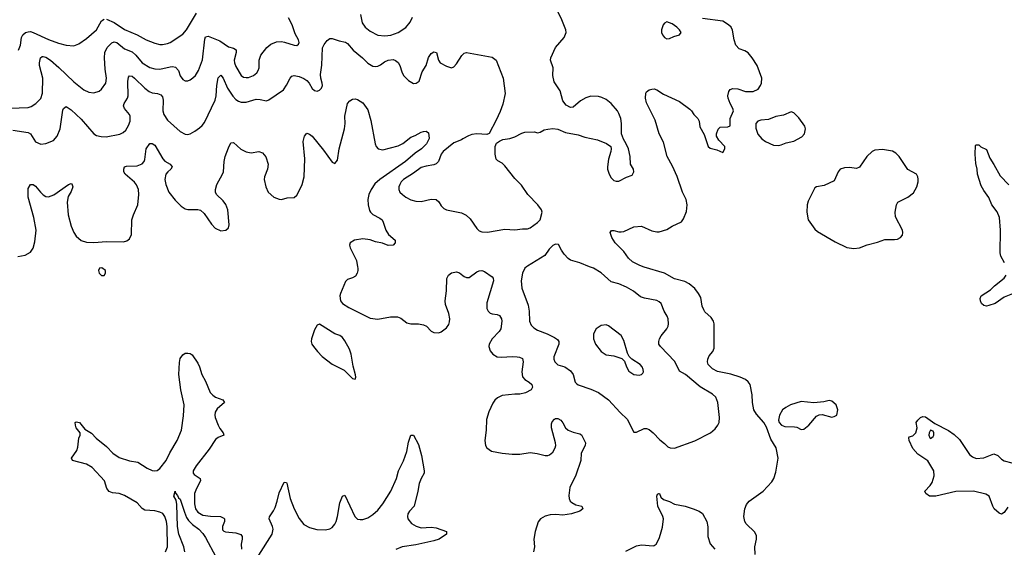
# Model space of a CAD drawing. Header units: inches. Extents: x 1834610 to 2027685, y 642842 to 774116.
# Tile 71 of 256: x 1896504 to 1904271, y 667786 to 671950. Entities that reach past the tile are written whole.
import ezdxf

# ---------------------------------------------------------------- set-up
doc = ezdxf.new("R2010")
doc.units = ezdxf.units.IN
doc.header["$MEASUREMENT"] = 0
for name, color, linetype in [('B8696', 7, 'Continuous'), ('B8697', 7, 'Continuous'), ('B9606', 7, 'Continuous'), ('B9607', 7, 'Continuous')]:
    doc.layers.add(name, color=color, linetype=linetype)

msp = doc.modelspace()

# ---------------------------------------------------------------- linework, layer by layer
at = {"layer": 'B8696', "color": 5, "elevation": 420}
for points in [[(1897152.5, 669992.5), (1897134, 669990), (1897126, 669970), (1897132, 669950), (1897150, 669932), (1897170, 669932), (1897182, 669950), (1897182, 669970)], [(1898870, 669548), (1898850, 669538), (1898830, 669502), (1898806, 669430), (1898803.8, 669410), (1898808.4, 669390), (1898822.4, 669370), (1898852.2, 669330), (1898890, 669292.2), (1898970, 669230.5), (1899063, 669183), (1899130, 669118), (1899150, 669114), (1899155.3, 669130), (1899154, 669146), (1899135.6, 669215.6), (1899118.9, 669310), (1899105.1, 669350), (1899070, 669416.2), (1899050, 669442.9), (1899030, 669458.7), (1898989.2, 669470)]]:
    msp.add_lwpolyline(points, close=True, dxfattribs=at)
at = {"layer": 'B8696', "color": 5}
for points, elevation in [([(1899169.9, 670000), (1899171.6, 669990), (1899170.3, 669969.7), (1899166.4, 669950), (1899152.9, 669927.1), (1899130, 669913.6), (1899090, 669900.9), (1899075.3, 669884.7), (1899034.9, 669790), (1899030.5, 669770), (1899034, 669730), (1899050.8, 669710), (1899099.9, 669679.9), (1899270, 669594.6), (1899330, 669586.7), (1899430, 669603.9), (1899484.4, 669604.4), (1899510, 669593.4), (1899556.9, 669556.9), (1899590, 669548.8), (1899650, 669550.2), (1899690, 669540.9), (1899712.7, 669530), (1899750, 669493), (1899770, 669481.6), (1899810, 669479.3), (1899830, 669486), (1899870, 669517.1), (1899890, 669544.9), (1899895.3, 669564.7), (1899896.8, 669590), (1899890.6, 669630.6), (1899863.1, 669703.1), (1899859.4, 669730), (1899870.8, 669810.8), (1899872.7, 669907.3), (1899885.9, 669934.1), (1899910, 669952.4), (1899950, 669959.5), (1899973.5, 669953.5), (1900000, 669932.4)], 420), ([(1897654.5, 667750), (1897669.8, 667790.2), (1897666.3, 667950), (1897661.8, 667990), (1897649.9, 668030), (1897632.3, 668052.3), (1897610, 668063.8), (1897570, 668073), (1897490, 668079.5), (1897471.4, 668091.4), (1897430, 668137.7), (1897330, 668195), (1897290, 668209.9), (1897235.7, 668215.7), (1897210, 668225.1), (1897192.4, 668250), (1897172.7, 668310), (1897074.8, 668414.8), (1897030, 668441), (1896919.3, 668470), (1896914, 668490), (1896955.8, 668550), (1896963.7, 668576.3), (1896970, 668646), (1896980.9, 668670), (1896981.2, 668690), (1896950, 668729.5), (1896943.6, 668750), (1896942.7, 668770), (1896950, 668777.3), (1896974.8, 668770), (1897017.3, 668717.3), (1897070, 668686.4), (1897107.6, 668647.6), (1897190, 668580.3), (1897239.2, 668530), (1897290, 668494.6), (1897370, 668468.4), (1897437.2, 668457.2), (1897510, 668410.3), (1897550, 668392.9), (1897570, 668389), (1897587.3, 668392.7), (1897610, 668406.7), (1897659.8, 668470), (1897687.7, 668532.3), (1897746.3, 668630), (1897780.7, 668710), (1897797.5, 668822.5), (1897802.4, 668910), (1897776.5, 669030), (1897759.5, 669150), (1897763.7, 669243.7), (1897770, 669275.5), (1897790, 669306.3), (1897810, 669316.9), (1897830, 669317.8), (1897850, 669314.7), (1897865.2, 669305.2), (1897910, 669238), (1897923.1, 669210), (1897940.8, 669150), (1897970, 669097), (1898007.1, 669007.1), (1898026.5, 668986.5), (1898050, 668970.2), (1898107.3, 668950), (1898118.7, 668930), (1898060.6, 668879.4), (1898047.1, 668852.9), (1898044.2, 668830), (1898047.1, 668810), (1898069.6, 668749.6), (1898083.6, 668723.6), (1898110.2, 668690), (1898114, 668670), (1898070, 668651.7), (1898050, 668637.2), (1897998.7, 668561.3), (1897896.8, 668430), (1897873.8, 668390), (1897872.9, 668370), (1897880, 668360), (1897926.7, 668330), (1897930.2, 668310.2), (1897898, 668250), (1897883.8, 668210), (1897882.2, 668130), (1897890, 668090.4), (1897910, 668063.2), (1897950, 668040.1), (1898010, 668030.7), (1898088.7, 668028.7), (1898115, 668015), (1898119, 668010), (1898119.7, 667990), (1898102.7, 667950), (1898104.3, 667924.3), (1898113.9, 667913.9), (1898128.5, 667908.5), (1898210, 667901.1), (1898247.7, 667887.8), (1898259.5, 667870), (1898260.3, 667850), (1898250.4, 667810), (1898254.9, 667770)], 380), ([(1898390, 667723), (1898494.8, 667890), (1898502.4, 667930), (1898498.7, 667950), (1898471.1, 668010), (1898474.3, 668025.7), (1898506.9, 668073.1), (1898519.6, 668100.4), (1898535.9, 668150), (1898550, 668214.9), (1898590, 668301), (1898610, 668298), (1898612.5, 668292.5), (1898637.7, 668170), (1898669, 668089), (1898710, 668014), (1898746, 667966), (1898790, 667941.1), (1898847, 667927), (1898915.4, 667924.6), (1898950, 667930.3), (1898970, 667943.1), (1898990, 667968.5), (1898999.4, 667990), (1899011.2, 668030), (1899030, 668136.3), (1899050, 668190.6), (1899070, 668196.3), (1899148.4, 668028.4), (1899170, 668008.8), (1899190, 668004.4), (1899210, 668006), (1899250, 668018.5), (1899290, 668044.4), (1899330, 668078.5), (1899370, 668127.8), (1899433.1, 668230), (1899476, 668330), (1899491.6, 668390), (1899530.6, 668469.4), (1899558.2, 668541.8), (1899570, 668616), (1899590, 668671), (1899610, 668671.3), (1899650, 668596), (1899674.9, 668510), (1899695.8, 668390), (1899694, 668370), (1899670.1, 668329.9), (1899654.2, 668290), (1899645.3, 668230), (1899615.6, 668110), (1899578.6, 668070), (1899566.3, 668050), (1899563, 668030), (1899566.8, 668010), (1899594.7, 667974.7), (1899631.8, 667951.8), (1899670, 667940.5), (1899750, 667944.4), (1899790, 667939.4), (1899870.7, 667910), (1899870.7, 667890), (1899812.7, 667850), (1899770, 667836.5), (1899630, 667805.3), (1899520.5, 667790), (1899471.9, 667768.1)], 380), ([(1897806.7, 667750), (1897798.4, 667790), (1897760.5, 667890), (1897748.9, 667950), (1897743.6, 668123.6), (1897737.7, 668157.7), (1897721.2, 668190), (1897729.2, 668230), (1897733.7, 668213.7), (1897750, 668196), (1897756.7, 668176.7), (1897770, 668165.5), (1897803.1, 668063.1), (1897821.1, 668021.1), (1897836.8, 667996.8), (1897866.1, 667966.1), (1897917.4, 667930), (1897950, 667896), (1897970, 667864.2), (1898052.2, 667710)], 360)]:
    msp.add_lwpolyline(points, dxfattribs=dict(at, elevation=elevation))
at = {"layer": 'B8697', "color": 5}
for points, elevation in [([(1897190, 671953.5), (1897250, 671926.8), (1897330, 671871.9), (1897430, 671831.2), (1897500.5, 671790), (1897570, 671764.4), (1897610, 671754.3), (1897630, 671754), (1897670, 671761.5), (1897690, 671770.3), (1897790, 671835.3), (1897819.3, 671870), (1897897.9, 672002.1)], 480), ([(1899193.1, 671990), (1899206.1, 671926.1), (1899230, 671892), (1899270, 671859.6), (1899330, 671828.1), (1899383.4, 671823.4), (1899430.6, 671829.4), (1899490.7, 671849.3), (1899551.5, 671888.5), (1899584, 671930), (1899601.5, 671970)], 460), ([(1896430, 671252.9), (1896570, 671257.4), (1896594.9, 671265.1), (1896632, 671290), (1896670.8, 671329.2), (1896683.5, 671370), (1896686, 671490), (1896660.3, 671590), (1896659.3, 671610), (1896668.6, 671650), (1896681.4, 671658.6), (1896690, 671660.8), (1896710, 671655.4), (1896745.8, 671630), (1896814, 671574), (1896930, 671460.9), (1897010, 671395.8), (1897050, 671377), (1897090, 671372), (1897130, 671387), (1897150, 671402.4), (1897184.7, 671450), (1897189.7, 671490), (1897179.4, 671559.4), (1897172.7, 671650), (1897174.5, 671690), (1897194, 671730), (1897230, 671767.3), (1897250, 671774.8), (1897270, 671770.9), (1897330, 671719.7), (1897390, 671695.9), (1897420.6, 671670), (1897470, 671610.2), (1897530, 671573.5), (1897570, 671562.2), (1897610, 671560.2), (1897690, 671577.7), (1897710, 671579.7), (1897734.3, 671574.3), (1897756.5, 671550), (1897770, 671507.3), (1897790, 671478), (1897810, 671468.4), (1897830, 671466.4), (1897850, 671474.9), (1897870, 671490.4), (1897890, 671510.5), (1897915.4, 671550), (1897947, 671633), (1897963.3, 671796.7), (1897970, 671814.9), (1897990, 671820.3), (1898083.8, 671783.8), (1898150, 671737.1), (1898190, 671725), (1898211.5, 671711.5), (1898212.9, 671690), (1898196.6, 671630), (1898199, 671610), (1898210, 671579.5), (1898250.2, 671510.2), (1898270, 671497.4), (1898290, 671492.9), (1898310, 671494.3), (1898349.5, 671510), (1898374.3, 671530), (1898386.6, 671550), (1898392.4, 671570), (1898394.2, 671630), (1898406, 671670), (1898453.7, 671730), (1898484.1, 671755.9), (1898530, 671776.1), (1898570, 671778.3), (1898594.1, 671774.1), (1898670, 671748), (1898690, 671747.3), (1898702.7, 671757.3), (1898709.2, 671770), (1898704.5, 671790), (1898678, 671838), (1898652.2, 671910), (1898624, 671964)], 460), ([(1896494.7, 671710), (1896510.8, 671749.2), (1896519.3, 671810), (1896527.8, 671830), (1896549.9, 671850.1), (1896570, 671855.6), (1896590, 671856.3), (1896610, 671850.2), (1896730, 671793.8), (1896810, 671764.9), (1896870.3, 671750.3), (1896930, 671744.9), (1896970, 671759.3), (1897030, 671801.3), (1897110, 671870.3), (1897150, 671942.3), (1897170, 671954.5)], 480), ([(1896450, 671077.2), (1896570, 671059), (1896588.1, 671048.1), (1896630, 670986.4), (1896670, 670967.2), (1896710, 670972.4), (1896770, 670998), (1896798.7, 671030), (1896823.1, 671090), (1896845, 671235), (1896850, 671250.6), (1896870, 671264.4), (1896910, 671239), (1896990, 671164), (1897089.3, 671049.3), (1897110, 671035.8), (1897147.8, 671027.8), (1897186.5, 671026.5), (1897294.1, 671045.9), (1897320, 671060), (1897340.5, 671079.5), (1897363.6, 671116.4), (1897375, 671150), (1897375, 671190), (1897370, 671202.9), (1897329.7, 671250), (1897323.1, 671270), (1897328.6, 671290), (1897355, 671330), (1897360.2, 671350), (1897356.5, 671463.5), (1897362.6, 671497.4), (1897370, 671508), (1897390, 671503.6), (1897410, 671489), (1897490, 671409.1), (1897524.2, 671384.2), (1897550, 671372.3), (1897590, 671367.9), (1897617.1, 671357.1), (1897630, 671340.5), (1897636, 671316), (1897632.4, 671230), (1897642.3, 671202.3), (1897670, 671156.4), (1897770, 671066.7), (1897810, 671047), (1897830, 671045.3), (1897848.7, 671050), (1897886, 671070), (1897923.1, 671096.9), (1897944.4, 671115.6), (1897961.3, 671138.7), (1898044.9, 671315.1), (1898054, 671350), (1898059.1, 671430), (1898070, 671491), (1898090, 671513), (1898110, 671488), (1898144, 671410), (1898186.3, 671346.3), (1898210, 671321.2), (1898230, 671306.2), (1898250, 671298.2), (1898290, 671300.2), (1898370, 671321.8), (1898401.2, 671321.2), (1898450, 671310.4), (1898470, 671318), (1898583.9, 671396.1), (1898610, 671433), (1898636.9, 671490), (1898650, 671504.4), (1898669.8, 671510.2), (1898710, 671502), (1898746.5, 671486.5), (1898770.2, 671470.2), (1898787.2, 671450), (1898810, 671408.4), (1898830, 671390.5), (1898850, 671386.4), (1898870, 671394.9), (1898885.1, 671410), (1898892, 671430), (1898890.8, 671450), (1898878.7, 671490), (1898877.4, 671517.4), (1898887.4, 671592.6), (1898892.2, 671727.8), (1898904.7, 671755.3), (1898930, 671786), (1898950, 671801), (1898970, 671802.8), (1899023.4, 671783.4), (1899073.6, 671773.6), (1899090, 671761.7), (1899136, 671710), (1899208.9, 671650), (1899250, 671606.4), (1899290, 671583.1), (1899310, 671579.5), (1899330, 671583.7), (1899350, 671592.7), (1899381.6, 671618.4), (1899410, 671631.4), (1899450, 671635.3), (1899470, 671628.5), (1899490, 671612.4), (1899503.7, 671590), (1899518, 671538), (1899532.7, 671510), (1899570, 671470.6), (1899610, 671447.7), (1899631.7, 671448.3), (1899654.7, 671465.3), (1899680.1, 671539.9), (1899709.4, 671590), (1899730, 671651.3), (1899750, 671684.7), (1899770, 671696), (1899791, 671690), (1899806.8, 671630), (1899821, 671610), (1899870, 671583.8), (1899910, 671570.6), (1899930, 671577.3), (1899950, 671600.7), (1899991.3, 671668.7), (1900000, 671676.2)], 440), ([(1896490, 670080.9), (1896548.4, 670091.6), (1896590, 670116.3), (1896610, 670146), (1896623.3, 670196.7), (1896632.9, 670290), (1896616.8, 670390), (1896571, 670550), (1896570, 670618), (1896590, 670650.5), (1896610, 670650.5), (1896630, 670635.5), (1896667.8, 670587.8), (1896690, 670567.2), (1896710, 670554.6), (1896730, 670551.7), (1896772.2, 670567.8), (1896890, 670650.4), (1896910, 670657.3), (1896914.9, 670654.9), (1896922.4, 670630), (1896910, 670595.1), (1896886.6, 670553.4), (1896877.8, 670510), (1896887, 670410), (1896910, 670320.7), (1896931.5, 670270), (1896950, 670242), (1896988, 670208), (1897030, 670193.6), (1897090, 670191.3), (1897190, 670198.9), (1897324.1, 670195.9), (1897350, 670204), (1897370, 670220.7), (1897386.2, 670253.8), (1897389.8, 670370), (1897401.5, 670410), (1897436.5, 670490), (1897444.8, 670570), (1897440.3, 670610), (1897426, 670646), (1897408.4, 670668.4), (1897337, 670730), (1897325.1, 670750), (1897324.5, 670770), (1897332.1, 670787.9), (1897345.6, 670794.4), (1897430, 670795.6), (1897470, 670812.4), (1897484.7, 670830), (1897490, 670846), (1897503, 670930), (1897530, 670973.4), (1897550, 670973.4), (1897570, 670960.7), (1897632.2, 670852.2), (1897650, 670832.9), (1897690.7, 670810), (1897707.3, 670790), (1897697.3, 670770), (1897671.5, 670748.5), (1897657.6, 670730), (1897649.1, 670690), (1897657.3, 670650), (1897681.8, 670590), (1897730, 670524.6), (1897778.3, 670478.3), (1897810, 670456.9), (1897830, 670452.8), (1897910, 670452.6), (1897930, 670446), (1897960.6, 670420.6), (1898017.2, 670337.2), (1898045.5, 670305.5), (1898090, 670283), (1898130, 670288), (1898150, 670307.3), (1898155.8, 670330), (1898146.6, 670450), (1898130, 670491.6), (1898110, 670521.3), (1898055.6, 670570), (1898048.4, 670590), (1898048.5, 670610), (1898059.2, 670650), (1898104.5, 670730), (1898110.8, 670750), (1898117.8, 670830), (1898126, 670870), (1898150, 670939.1), (1898170, 670978), (1898190, 670980.4), (1898248.5, 670928.5), (1898290, 670907.2), (1898330, 670899.7), (1898390, 670910.3), (1898419.7, 670899.7), (1898446.6, 670866.6), (1898464.2, 670810), (1898458.3, 670770), (1898434, 670710), (1898432.2, 670690), (1898445.3, 670630), (1898464.9, 670590), (1898510, 670550.6), (1898550, 670534), (1898570, 670530.7), (1898615.1, 670544.9), (1898670, 670546), (1898690, 670564), (1898719.8, 670620.3), (1898731.8, 670648.2), (1898748.8, 670711.2), (1898753.2, 670853.2), (1898739.2, 670990), (1898750, 671030.8), (1898770, 671053.4), (1898790, 671048), (1898810, 671030.4), (1898900.2, 670920.2), (1898970, 670826), (1898990, 670816), (1899010, 670842), (1899024, 670930), (1899065.7, 671090), (1899071.2, 671130), (1899068.5, 671190), (1899089.6, 671290), (1899109, 671310), (1899130, 671322), (1899150, 671324.9), (1899170, 671320.7), (1899210, 671294.8), (1899250, 671238.8), (1899274.9, 671154.9), (1899309.4, 670969.4), (1899316.9, 670950), (1899332.1, 670932.1), (1899370, 670922), (1899490, 670955.5), (1899525.9, 670974.1), (1899590, 671023.2), (1899623.8, 671036.2), (1899670, 671062.4), (1899690, 671068), (1899710.4, 671070.4), (1899730, 671058), (1899733.3, 671013.3), (1899712.6, 670970), (1899672.7, 670930), (1899624.5, 670895.5), (1899548.4, 670830), (1899346.1, 670690), (1899306.6, 670653.4), (1899276.6, 670610), (1899257.6, 670570), (1899250.8, 670530), (1899252.6, 670490), (1899264.4, 670444.5), (1899271.7, 670430), (1899290, 670411.7), (1899344.8, 670384.8), (1899362.4, 670370), (1899372.3, 670352.3), (1899391.4, 670290), (1899414.4, 670254.4), (1899465.5, 670210), (1899466, 670190), (1899450.2, 670169.8), (1899410, 670167.1), (1899366.1, 670186.1), (1899310, 670198), (1899270, 670212.3), (1899210, 670219.8), (1899146, 670210), (1899110.5, 670190), (1899106.5, 670170), (1899111.8, 670150), (1899161.5, 670050), (1899169.9, 670000)], 420), ([(1900000, 671008.8), (1899990, 671003.1), (1899930, 670979.1), (1899843.6, 670910), (1899828.3, 670890), (1899808.7, 670831.3), (1899790, 670812), (1899770, 670803.7), (1899710, 670795.4), (1899670, 670784.6), (1899610, 670738.3), (1899532.6, 670690), (1899513.6, 670670), (1899502.4, 670650), (1899495.6, 670630), (1899495.3, 670610), (1899503.8, 670590), (1899523.8, 670570), (1899550, 670548.8), (1899590, 670528.8), (1899630, 670518.7), (1899670, 670516.5), (1899750, 670534.9), (1899790, 670530.4), (1899810, 670512.7), (1899830, 670480.4), (1899850, 670459.5), (1899870, 670450.3), (1899990, 670424.9), (1900000, 670420.1)], 440)]:
    msp.add_lwpolyline(points, dxfattribs=dict(at, elevation=elevation))
at = {"layer": 'B9606', "color": 5}
for points, elevation in [([(1900000, 669932.4), (1900010, 669924.4), (1900030, 669914.4), (1900050, 669915.8), (1900110, 669959.3), (1900130, 669968.4), (1900150, 669970.3), (1900170, 669963.8), (1900230, 669920.7), (1900239.1, 669910), (1900243.1, 669890), (1900190, 669715.1), (1900189.5, 669669.5), (1900199.6, 669650), (1900214.7, 669634.7), (1900230, 669627.6), (1900270, 669624.2), (1900290, 669615.8), (1900304, 669590), (1900306.9, 669570), (1900299.2, 669510), (1900286.5, 669490), (1900231.3, 669430), (1900207.9, 669390), (1900205.5, 669370), (1900215.9, 669335.9), (1900235.3, 669310), (1900270.2, 669290.2), (1900305.9, 669285.9), (1900390, 669290.9), (1900428.3, 669288.3), (1900446.5, 669286.5), (1900470, 669276.3), (1900476.9, 669250), (1900466, 669170), (1900471.7, 669131.7), (1900488, 669110), (1900524, 669090), (1900545.5, 669070), (1900550.5, 669050), (1900539.1, 669030), (1900494.1, 669005.9), (1900450, 668995), (1900410, 668994.6), (1900310, 668982.7), (1900273.3, 668966.7), (1900252.3, 668947.7), (1900236.5, 668923.5), (1900205.4, 668854.6), (1900185.6, 668794.4), (1900184.2, 668710), (1900172.4, 668630), (1900178.4, 668590), (1900190.4, 668570), (1900225.4, 668545.4), (1900311.1, 668528.9), (1900390, 668521.7), (1900450, 668521.7), (1900530, 668532.8), (1900586.1, 668526.1), (1900650, 668510.3), (1900670, 668510.3), (1900684.4, 668515.6), (1900710, 668536.4), (1900728.5, 668570), (1900732.8, 668590), (1900731.6, 668610), (1900699.8, 668730), (1900699.8, 668760.3), (1900704.2, 668775.8), (1900723.1, 668796.9), (1900730, 668801.6), (1900750, 668802.4), (1900772, 668790), (1900789.2, 668769.2), (1900809, 668730), (1900830, 668711.5), (1900870, 668694.9), (1900922.5, 668682.5), (1900934.8, 668674.8), (1900968.5, 668610), (1900964.2, 668590), (1900934.6, 668530), (1900930.1, 668469.9), (1900890, 668354), (1900843.3, 668256.7), (1900835.8, 668195.8), (1900837.7, 668170), (1900847.3, 668150), (1900858.6, 668138.6), (1900890, 668121), (1900939.1, 668110), (1900945.3, 668090), (1900923.8, 668070), (1900856.3, 668050), (1900790, 668039.2), (1900734.8, 668045.2), (1900690, 668043.4), (1900650, 668032.5), (1900611.6, 668010), (1900594.2, 667985.8), (1900569.2, 667910), (1900559.7, 667850), (1900564.2, 667790), (1900556.1, 667750)], 420), ([(1900503.2, 670000), (1900490, 669988.3), (1900470.2, 669949.8), (1900459.7, 669890), (1900464.2, 669830), (1900516.2, 669696.2), (1900524, 669650), (1900525.4, 669570), (1900539.5, 669539.5), (1900558.9, 669518.9), (1900590, 669499), (1900665.5, 669470), (1900722.6, 669442.6), (1900745.9, 669425.9), (1900756.9, 669410), (1900758, 669390), (1900718.2, 669290), (1900718.5, 669270), (1900725.7, 669250), (1900750, 669224.9), (1900804.7, 669210), (1900850, 669178.8), (1900870, 669151), (1900887.3, 669090), (1900897.6, 669077.6), (1900910, 669068.4), (1901010, 669035.3), (1901070, 669007), (1901150, 668950.3), (1901241.3, 668850), (1901297, 668797), (1901350, 668694.8), (1901370, 668693.4), (1901430, 668723), (1901450, 668723.8), (1901470, 668716.4), (1901501.6, 668690), (1901552.7, 668632.8), (1901590, 668606.4), (1901618, 668578), (1901636, 668570), (1901670, 668569.5), (1901830, 668625.5), (1901954, 668690), (1901990, 668722), (1902012.6, 668750), (1902022.3, 668770), (1902023.9, 668810), (1902011.9, 668930), (1901995.4, 668970), (1901970, 668994.5), (1901872.6, 669052.6), (1901756, 669150), (1901710, 669176.4), (1901671.2, 669251.2), (1901559.3, 669370), (1901546.6, 669390), (1901545.1, 669410), (1901551.1, 669430), (1901565.3, 669454.7), (1901609.4, 669510), (1901619.3, 669530), (1901622.7, 669550), (1901619.3, 669590), (1901612.7, 669610), (1901589.4, 669650), (1901563.7, 669710), (1901550, 669723.7), (1901530, 669734.5), (1901431.9, 669751.9), (1901402.4, 669762.4), (1901346.3, 669806.3), (1901290, 669839.6), (1901230, 669864.2), (1901170, 669882.4), (1901090, 669953.3), (1901030, 669987.8), (1900998.8, 670000)], 440), ([(1902306, 667730), (1902302.4, 667790), (1902317.3, 667850), (1902317, 667877), (1902304.4, 667904.4), (1902236.2, 667970), (1902225.1, 667990), (1902217.4, 668030), (1902223.5, 668090), (1902236.8, 668123.2), (1902258.4, 668150), (1902369.6, 668230), (1902437.9, 668302.1), (1902453.8, 668330), (1902470, 668379.1), (1902487.8, 668490), (1902471.1, 668571.1), (1902430, 668639.3), (1902395.3, 668735.3), (1902375.1, 668770), (1902315.9, 668835.9), (1902296.3, 668870), (1902285.1, 668930), (1902281.3, 668990), (1902265.6, 669070), (1902250, 669092.7), (1902229.7, 669109.7), (1902188.5, 669128.5), (1902113.2, 669153.2), (1902010, 669173.1), (1901970, 669195.4), (1901935.1, 669230), (1901929.6, 669250), (1901931.8, 669270), (1901944.2, 669295.8), (1901971.8, 669330), (1901982.7, 669357.3), (1901982, 669550), (1901976.2, 669570), (1901958.8, 669598.8), (1901910, 669645.1), (1901900.2, 669660.2), (1901888.9, 669690), (1901877.1, 669757.1), (1901859.8, 669790), (1901830, 669829.7), (1901786.2, 669866.2), (1901750, 669884.1), (1901670, 669905.1), (1901590, 669949.8), (1901430, 669997.2), (1901422.3, 670000)], 420), ([(1904349.2, 669790.8), (1904270, 669761), (1904199.1, 669710), (1904150, 669693.3), (1904130, 669689.7), (1904110, 669694.5), (1904092.3, 669710), (1904083, 669730), (1904081.3, 669750), (1904090, 669770.4), (1904162.4, 669817.6), (1904194.7, 669850), (1904270, 669910.3), (1904285.7, 669934.3)], 380), ([(1904298.6, 668101.4), (1904270, 668060.7), (1904250, 668047.6), (1904230, 668056.3), (1904191.3, 668090), (1904179.8, 668110), (1904151.2, 668190), (1904126, 668206), (1904027.6, 668227.6), (1903890, 668225.1), (1903730, 668189.6), (1903682, 668190), (1903653.2, 668210), (1903644, 668230), (1903687.1, 668272.9), (1903701.5, 668298.6), (1903718.5, 668350), (1903714.5, 668390), (1903668.9, 668468.9), (1903590, 668521.7), (1903550, 668565.1), (1903521, 668630), (1903518, 668650), (1903521.6, 668658.4), (1903550, 668664.4), (1903574, 668690), (1903583.6, 668730), (1903577.2, 668770), (1903589.5, 668790.5), (1903609.4, 668810.6), (1903630, 668817.3), (1903650, 668816.3), (1903723.4, 668763.4), (1903830, 668707), (1903877.1, 668677.1), (1903917.8, 668637.8), (1903998, 668518), (1904020, 668500), (1904050, 668487.3), (1904108.8, 668491.2), (1904190, 668523.8), (1904219.1, 668510), (1904250, 668480.4), (1904270, 668467.8), (1904330, 668452.9)], 380), ([(1901285.3, 667754.7), (1901370, 667798.7), (1901410, 667806.4), (1901502, 667798), (1901510, 667798.8), (1901524, 667810), (1901550, 667856), (1901560.5, 667890), (1901574, 667946), (1901582, 668010), (1901577.3, 668030), (1901538.4, 668110), (1901529.6, 668190), (1901535.3, 668204.7), (1901546, 668210), (1901550.3, 668210), (1901561.7, 668181.7), (1901582, 668162), (1901630, 668147.2), (1901670, 668127.6), (1901754.8, 668110), (1901817.3, 668090), (1901864.9, 668070), (1901890, 668052.4), (1901925.2, 667990), (1901931.5, 667948.5), (1901931.6, 667870), (1901950, 667813), (1901987.2, 667770)], 420)]:
    msp.add_lwpolyline(points, dxfattribs=dict(at, elevation=elevation))
for points, elevation in [([(1901130, 669542.7), (1901090, 669537.2), (1901050.5, 669509.5), (1901030.5, 669470), (1901030.4, 669430), (1901046, 669390), (1901090, 669330.7), (1901130, 669304.9), (1901190, 669296), (1901255.3, 669275.3), (1901276, 669256), (1901290.6, 669210), (1901310, 669177.3), (1901350, 669150.6), (1901390, 669145.5), (1901409.4, 669150.6), (1901418.9, 669161.1), (1901425.2, 669170), (1901423.7, 669190), (1901414.5, 669210), (1901398, 669230), (1901334, 669270), (1901312.1, 669292.1), (1901298.6, 669318.6), (1901270, 669418), (1901250, 669457.2), (1901150, 669535.1)], 460), ([(1902890, 668943.7), (1902846.6, 668933.4), (1902770, 668925.1), (1902670, 668936.3), (1902586, 668910), (1902547.3, 668890), (1902520.7, 668870), (1902497.3, 668830), (1902490.7, 668790), (1902494.8, 668770), (1902514.8, 668750), (1902539.5, 668739.5), (1902617, 668737), (1902634.2, 668734.2), (1902670, 668716), (1902690, 668718), (1902730, 668751), (1902790, 668820.7), (1902810, 668830.8), (1902834.4, 668834.4), (1902910, 668813), (1902930, 668817.1), (1902949.3, 668830), (1902957.2, 668870), (1902944, 668910), (1902910, 668939.5)], 420), ([(1903690, 668709.3), (1903678.4, 668690), (1903674.9, 668670), (1903682.8, 668650), (1903690, 668645.5), (1903710, 668660.7), (1903714.7, 668670), (1903715.1, 668690), (1903710, 668701.2)], 380)]:
    msp.add_lwpolyline(points, close=True, dxfattribs=dict(at, elevation=elevation))
at = {"layer": 'B9607', "color": 5}
for points, elevation in [([(1900000, 670420.1), (1900027.1, 670407.1), (1900057.4, 670377.4), (1900110, 670301.6), (1900130, 670284.4), (1900150, 670275.8), (1900193.5, 670273.5), (1900330, 670297), (1900410, 670290.4), (1900470, 670300.5), (1900510, 670300.7), (1900530, 670307.3), (1900589.3, 670350.7), (1900609.2, 670370.8), (1900626, 670430), (1900620.9, 670450), (1900591.5, 670490), (1900512.3, 670570), (1900463, 670643), (1900410, 670697), (1900330, 670798), (1900310, 670817), (1900275.9, 670835.9), (1900263.7, 670850), (1900254.5, 670890), (1900254, 670950), (1900265.2, 670974.8), (1900290, 670992), (1900316.4, 671003.6), (1900370, 671011.3), (1900410, 671026), (1900464.8, 671055.2), (1900490, 671062), (1900565.4, 671065.4), (1900590, 671058), (1900610, 671062), (1900640.2, 671079.8), (1900670, 671086.8), (1900710, 671091), (1900750, 671087.3), (1900810, 671060.5), (1900910, 671042), (1900962.3, 671022.3), (1901061.1, 671001.1), (1901133.7, 670973.7), (1901166.8, 670950), (1901170.7, 670930), (1901168, 670910), (1901148.5, 670850), (1901140.5, 670790), (1901142, 670770), (1901153.4, 670730), (1901170, 670701), (1901190, 670680.7), (1901210, 670674.8), (1901230, 670676), (1901290, 670707.3), (1901336, 670724), (1901349, 670750), (1901345.2, 670770), (1901323.7, 670810), (1901319.5, 670870), (1901306.6, 670930), (1901289.4, 670970), (1901266.6, 671006.6), (1901251.5, 671050), (1901251, 671131), (1901246.3, 671170), (1901231.3, 671210), (1901218.7, 671230), (1901170, 671289.4), (1901130, 671320.7), (1901096.6, 671336.6), (1901070, 671344.2), (1901010, 671347.8), (1900970, 671334.7), (1900927.7, 671310), (1900870, 671259.5), (1900850, 671257), (1900815.9, 671275.9), (1900790, 671309), (1900767, 671390), (1900720.4, 671460.4), (1900711.1, 671510), (1900713, 671570), (1900691.3, 671630), (1900693.3, 671650), (1900729.6, 671730), (1900798.4, 671810), (1900815.6, 671850), (1900813, 671870), (1900781.7, 671950), (1900751.3, 672010)], 440), ([(1901422.3, 670000), (1901390, 670012), (1901339.3, 670039.3), (1901307.2, 670067.2), (1901270, 670119.6), (1901201.6, 670190), (1901176.2, 670230), (1901162.7, 670270), (1901173.6, 670286.4), (1901190, 670287.3), (1901230, 670276.4), (1901250, 670276.5), (1901270, 670279.5), (1901350, 670314.9), (1901410, 670320.5), (1901490, 670284.9), (1901530, 670274.8), (1901550, 670274.8), (1901610, 670294), (1901650, 670320.7), (1901724.5, 670355.5), (1901741.6, 670378.4), (1901764.8, 670435.3), (1901770.8, 670490), (1901762, 670530), (1901732, 670590), (1901691.4, 670711.4), (1901654.4, 670794.4), (1901611.1, 670870), (1901582.4, 670982.4), (1901548.6, 671050), (1901517.2, 671157.2), (1901450, 671294), (1901440.5, 671330), (1901443.7, 671370), (1901450, 671381), (1901470, 671396), (1901490, 671402.8), (1901510, 671404), (1901530, 671396.3), (1901583, 671363), (1901710, 671304.9), (1901790, 671243.1), (1901804.2, 671230), (1901821.8, 671201.8), (1901853.4, 671170), (1901865.5, 671150), (1901870, 671104.7), (1901904.9, 671044.9), (1901936, 670950), (1901950, 670936), (1902002.8, 670922.8), (1902050, 670902), (1902066, 670930), (1902066, 670950), (1902020.2, 671000.2), (1902002, 671030), (1902002, 671050), (1902014.6, 671085.4), (1902030, 671102), (1902090, 671104.7), (1902108.4, 671111.6), (1902109.4, 671170.6), (1902134, 671230), (1902129, 671250), (1902107.9, 671287.9), (1902091.8, 671330), (1902089.6, 671350.4), (1902097, 671383), (1902110, 671398.8), (1902130, 671407.3), (1902170, 671404), (1902230, 671384.4), (1902290, 671384.4), (1902330, 671403), (1902349.4, 671430), (1902357, 671450), (1902357.6, 671490), (1902321.6, 671590), (1902283, 671650), (1902250, 671689.5), (1902224.2, 671704.2), (1902180.1, 671720.1), (1902153.2, 671750), (1902139.7, 671790), (1902127, 671867), (1902116.4, 671890), (1902094.7, 671910), (1902050, 671937.5), (1901890, 671959.8)], 420), ([(1900000, 671676.2), (1900010, 671684.9), (1900030, 671690.5), (1900230, 671653.4), (1900262.8, 671630), (1900317.6, 671490), (1900332.9, 671367.1), (1900316.2, 671283.8), (1900295.1, 671224.9), (1900264.1, 671155.9), (1900206.8, 671053.2), (1900190, 671045.2), (1900110, 671049.7), (1900070, 671043.5), (1900045.3, 671034.7), (1900000, 671008.8)], 440), ([(1904273, 670030), (1904244.2, 670084.2), (1904239.1, 670110), (1904242.7, 670290), (1904233.7, 670390), (1904214.7, 670434.7), (1904172.1, 670490), (1904148.1, 670548.1), (1904110, 670600.9), (1904090, 670638.4), (1904060.8, 670730), (1904057.4, 670770), (1904045.6, 670814.4), (1904041.2, 670890), (1904044, 670956), (1904050, 670962), (1904070, 670962), (1904086, 670946), (1904130, 670926), (1904156.4, 670856.4), (1904190, 670806), (1904238.5, 670718.5), (1904305.9, 670645.9)], 380), ([(1900998.8, 670000), (1900922, 670030), (1900850, 670052), (1900830, 670066.6), (1900799.7, 670099.7), (1900777.2, 670130), (1900754.6, 670174.6), (1900730, 670178), (1900710, 670168.7), (1900681.1, 670138.9), (1900647.7, 670090), (1900510, 670006), (1900503.2, 670000)], 440)]:
    msp.add_lwpolyline(points, dxfattribs=dict(at, elevation=elevation))
for points, elevation in [([(1901610, 671932.7), (1901590, 671924), (1901580.7, 671910), (1901567.7, 671870), (1901567.7, 671850), (1901574, 671830), (1901591, 671810), (1901610, 671799.1), (1901630, 671800.7), (1901663.3, 671816.7), (1901708, 671830), (1901721.2, 671850), (1901709.3, 671870), (1901689.2, 671890), (1901650, 671917)], 440), ([(1902590, 671222.4), (1902530, 671197.6), (1902470, 671187.3), (1902410, 671163.6), (1902350, 671158), (1902327.3, 671150), (1902310.7, 671130), (1902310, 671094), (1902327.1, 671047.1), (1902358, 671010), (1902388.1, 670988.1), (1902450, 670960.5), (1902490, 670956.4), (1902510, 670961.3), (1902550, 670977.6), (1902610, 670990.3), (1902675.2, 671024.8), (1902695.1, 671050), (1902703.5, 671090), (1902696.9, 671110), (1902650, 671176.3), (1902610, 671216.2)], 420), ([(1903310, 670925), (1903250, 670919.3), (1903230, 670909.8), (1903188.1, 670870), (1903130, 670785.7), (1903104.2, 670775.8), (1903050, 670782.7), (1903010, 670782.2), (1902976.3, 670770), (1902960.3, 670750), (1902930, 670678), (1902850, 670642), (1902790, 670632), (1902776.3, 670623.7), (1902723, 670517), (1902715.5, 670490), (1902714.4, 670430), (1902723.8, 670370), (1902777.7, 670297.7), (1902797.7, 670277.7), (1902935.9, 670195.9), (1903030, 670153.4), (1903083.9, 670143.9), (1903130, 670148.8), (1903190, 670173.4), (1903270, 670194.4), (1903330, 670216.5), (1903405.3, 670214.7), (1903430, 670218.7), (1903452, 670230), (1903467.3, 670250), (1903471.8, 670270), (1903469.6, 670290), (1903413.7, 670393.7), (1903411.7, 670430), (1903420.9, 670490), (1903431.1, 670510), (1903511.6, 670548.4), (1903555.2, 670584.8), (1903580.7, 670630), (1903592.1, 670670), (1903592.3, 670692.2), (1903589.7, 670710), (1903579.6, 670730), (1903510, 670767.9), (1903442.8, 670870), (1903415.8, 670895.8), (1903390, 670911.6)], 420)]:
    msp.add_lwpolyline(points, close=True, dxfattribs=dict(at, elevation=elevation))

doc.saveas('drawing.dxf')
